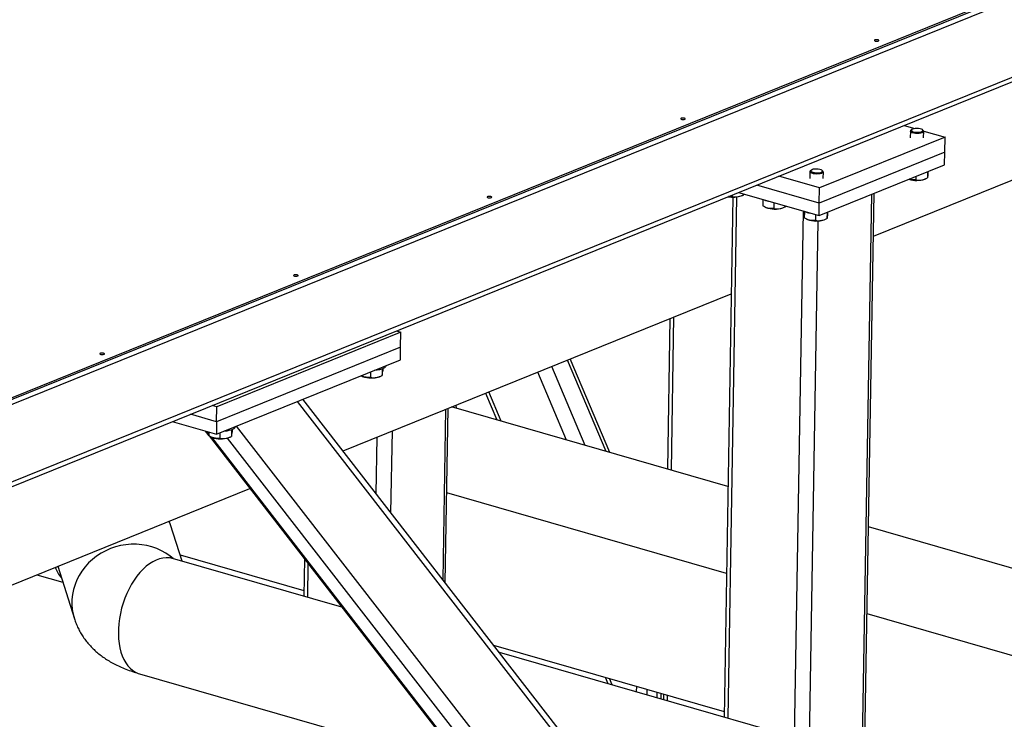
# Model space of a CAD drawing. Header units: millimetres. Extents: x 5 to 589, y 5 to 415.
# Tile 40 of 90: x 245 to 265, y 59 to 73. Entities that reach past the tile are written whole.
import ezdxf

# ---------------------------------------------------------------- set-up
doc = ezdxf.new("R2010")
doc.units = ezdxf.units.MM
doc.layers.add('TRAIT-FORT', color=4, linetype='Continuous', lineweight=25)

msp = doc.modelspace()

# ---------------------------------------------------------------- linework, layer by layer
at = {"layer": 'TRAIT-FORT', "color": 4, "linetype": 'Continuous', "lineweight": 25}
for p, q in [((243.023, 64.459), (271.007, 75.787)), ((243.024, 64.498), (271.008, 75.825)), ((244.378, 64.907), (271.005, 75.685)), ((244.38, 65.009), (271.007, 75.787)), ((270.214, 73.787), (241.701, 62.246)), ((241.749, 62.177), (270.097, 73.652)), ((263.335, 70.915), (263.548, 70.854)), ((264.163, 70.677), (261.619, 69.647)), ((263.461, 70.801), (263.458, 70.667)), ((263.488, 70.833), (263.47, 70.818)), ((263.722, 70.813), (263.705, 70.829)), ((263.729, 70.662), (263.731, 70.797)), ((263.73, 70.801), (264.163, 70.677)), ((264.158, 70.371), (264.163, 70.677)), ((262.712, 68.668), (267.207, 70.487)), ((264.158, 70.371), (261.614, 69.342)), ((264.154, 70.117), (264.158, 70.371)), ((261.61, 69.087), (264.154, 70.117)), ((261.619, 69.647), (260.791, 69.885)), ((261.425, 69.978), (261.423, 69.843)), ((261.453, 70.009), (261.435, 69.994)), ((261.687, 69.99), (261.669, 70.005)), ((261.693, 69.838), (261.696, 69.973)), ((263.57, 69.881), (263.569, 69.812)), ((263.806, 69.976), (263.804, 69.85)), ((263.817, 69.981), (263.816, 69.939)), ((261.614, 69.342), (260.348, 69.706)), ((263.75, 69.827), (263.776, 69.838)), ((259.862, 69.463), (259.684, 58.915)), ((259.765, 58.892), (259.944, 69.467)), ((259.851, 69.505), (259.85, 69.473)), ((259.979, 69.557), (261.61, 69.087)), ((260.032, 69.488), (260.058, 69.498)), ((260.086, 69.526), (260.086, 69.51)), ((261.614, 69.342), (261.619, 69.647)), ((262.487, 58.109), (262.68, 69.52)), ((262.534, 58.095), (262.727, 69.54)), ((260.471, 69.415), (260.468, 69.282)), ((260.512, 69.26), (260.532, 69.251)), ((260.694, 69.351), (260.692, 69.23)), ((260.928, 69.284), (260.927, 69.268)), ((261.61, 69.087), (261.614, 69.342)), ((260.873, 69.246), (260.899, 69.256)), ((261.112, 58.504), (261.292, 69.179)), ((261.312, 69.172), (261.31, 69.04)), ((261.536, 69.109), (261.534, 68.988)), ((261.771, 69.153), (261.769, 69.026)), ((261.781, 69.157), (261.781, 69.116)), ((261.354, 69.018), (261.373, 69.009)), ((261.414, 58.417), (261.593, 68.979)), ((261.715, 69.003), (261.741, 69.014)), ((251.959, 64.315), (259.829, 67.501)), ((258.586, 66.998), (258.534, 63.946)), ((258.615, 63.923), (258.668, 67.031)), ((253.132, 66.721), (249.401, 65.211)), ((253.04, 66.748), (253.132, 66.721)), ((253.127, 66.416), (253.132, 66.721)), ((253.127, 66.416), (249.396, 64.906)), ((253.123, 66.162), (253.127, 66.416)), ((249.392, 64.651), (253.123, 66.162)), ((257.295, 64.303), (256.513, 66.158)), ((257.365, 64.283), (256.566, 66.18)), ((252.518, 65.917), (252.516, 65.804)), ((252.754, 65.977), (252.751, 65.842)), ((252.764, 65.981), (252.763, 65.932)), ((252.828, 66.041), (252.828, 66.042)), ((256.488, 64.535), (255.908, 65.913)), ((256.865, 64.427), (256.191, 66.028)), ((252.336, 65.834), (252.356, 65.825)), ((252.697, 65.819), (252.723, 65.83)), ((254.847, 65.484), (255.075, 64.942)), ((255.162, 64.917), (254.912, 65.51)), ((260.347, 53.312), (251.038, 65.318)), ((260.264, 53.603), (251.147, 65.362)), ((249.401, 65.211), (249.309, 65.238)), ((249.396, 64.906), (249.401, 65.211)), ((253.986, 61.701), (254.044, 65.159)), ((254.032, 61.641), (254.091, 65.178)), ((259.763, 63.593), (254.159, 65.205)), ((254.269, 65.174), (254.248, 65.242)), ((248.497, 64.909), (249.392, 64.651)), ((249.396, 64.906), (248.866, 65.058)), ((249.396, 64.906), (249.392, 64.651)), ((249.168, 64.716), (249.24, 64.623)), ((249.24, 64.665), (249.211, 64.704)), ((249.241, 64.695), (249.239, 64.62)), ((249.465, 64.681), (249.463, 64.569)), ((249.701, 64.741), (249.698, 64.606)), ((249.711, 64.745), (249.71, 64.696)), ((249.775, 64.806), (249.775, 64.807)), ((260.312, 51.264), (249.803, 64.818)), ((252.931, 63.061), (252.959, 64.72)), ((249.243, 64.618), (259.659, 51.184)), ((249.283, 64.598), (249.303, 64.589)), ((259.739, 51.124), (249.297, 64.592)), ((260.139, 51.009), (249.62, 64.575)), ((249.644, 64.584), (249.67, 64.594)), ((252.633, 63.445), (252.653, 64.596)), ((241.577, 60.113), (250.071, 63.551)), ((259.733, 61.83), (254.062, 63.461)), ((248.462, 62.816), (248.436, 62.889)), ((248.696, 62.077), (248.462, 62.816)), ((280.256, 57.697), (262.613, 62.773)), ((251.937, 61.144), (248.504, 62.132)), ((248.655, 62.205), (251.165, 61.483)), ((251.176, 62.125), (251.164, 61.367)), ((246.177, 61.975), (246.513, 60.911)), ((251.245, 61.343), (251.256, 62.022)), ((245.751, 61.802), (246.279, 61.65)), ((277.129, 56.825), (262.583, 61.01)), ((255.013, 60.376), (259.686, 59.031)), ((273.468, 54.949), (255.129, 60.226)), ((247.832, 59.794), (254.463, 57.886)), ((257.273, 59.725), (257.329, 59.593)), ((257.415, 59.568), (257.359, 59.7)), ((257.907, 59.543), (257.905, 59.427)), ((258.118, 59.482), (258.116, 59.366)), ((258.326, 59.306), (258.328, 59.422)), ((258.404, 59.4), (258.402, 59.284)), ((258.457, 59.385), (258.455, 59.269)), ((258.536, 59.245), (258.538, 59.361))]:
    msp.add_line(p, q, dxfattribs=at)
at = {"layer": 'TRAIT-FORT', "color": 4, "linetype": 'Continuous', "lineweight": 25, "flags": 128}
for points in [[(262.742, 72.65), (262.734, 72.644), (262.732, 72.638), (262.737, 72.632), (262.749, 72.628), (262.765, 72.625), (262.783, 72.624), (262.8, 72.625), (262.814, 72.629), (262.822, 72.634), (262.823, 72.64), (262.818, 72.646), (262.807, 72.651), (262.791, 72.654), (262.773, 72.655), (262.756, 72.653), (262.742, 72.65)], [(258.817, 71.061), (258.809, 71.056), (258.807, 71.05), (258.812, 71.044), (258.824, 71.039), (258.84, 71.036), (258.858, 71.035), (258.875, 71.037), (258.888, 71.04), (258.897, 71.045), (258.898, 71.051), (258.893, 71.057), (258.882, 71.062), (258.866, 71.065), (258.848, 71.066), (258.831, 71.064), (258.817, 71.061)], [(263.48, 70.82), (263.484, 70.809), (263.497, 70.798), (263.52, 70.788), (263.549, 70.782), (263.582, 70.778), (263.617, 70.778), (263.65, 70.781), (263.678, 70.788), (263.698, 70.797), (263.71, 70.808), (263.712, 70.819), (263.703, 70.831), (263.685, 70.841), (263.659, 70.849), (263.627, 70.854), (263.593, 70.856), (263.558, 70.855), (263.528, 70.85), (263.503, 70.842), (263.487, 70.832), (263.48, 70.82)], [(263.461, 70.803), (263.467, 70.815), (263.47, 70.818)], [(263.722, 70.813), (263.73, 70.801), (263.729, 70.789), (263.717, 70.777), (263.697, 70.767), (263.669, 70.76), (263.635, 70.755), (263.599, 70.753), (263.562, 70.755), (263.528, 70.761), (263.499, 70.769), (263.477, 70.779), (263.464, 70.791), (263.461, 70.803), (263.461, 70.803)], [(261.426, 69.979), (261.432, 69.992), (261.435, 69.994)], [(261.687, 69.99), (261.695, 69.978), (261.693, 69.965), (261.682, 69.953), (261.661, 69.943), (261.633, 69.936), (261.6, 69.931), (261.564, 69.93), (261.527, 69.932), (261.493, 69.937), (261.464, 69.945), (261.442, 69.955), (261.429, 69.967), (261.426, 69.979), (261.426, 69.979)], [(261.445, 69.997), (261.448, 69.985), (261.462, 69.974), (261.484, 69.965), (261.514, 69.958), (261.547, 69.954), (261.582, 69.954), (261.614, 69.957), (261.642, 69.964), (261.663, 69.973), (261.675, 69.984), (261.676, 69.996), (261.668, 70.007), (261.649, 70.017), (261.623, 70.025), (261.592, 70.031), (261.557, 70.032), (261.523, 70.031), (261.492, 70.026), (261.468, 70.018), (261.451, 70.008), (261.445, 69.997)], [(254.892, 69.472), (254.884, 69.467), (254.882, 69.461), (254.887, 69.455), (254.899, 69.45), (254.915, 69.447), (254.933, 69.446), (254.95, 69.448), (254.963, 69.451), (254.972, 69.457), (254.973, 69.463), (254.968, 69.469), (254.956, 69.473), (254.941, 69.476), (254.923, 69.477), (254.906, 69.476), (254.892, 69.472)], [(250.967, 67.883), (250.959, 67.878), (250.957, 67.872), (250.962, 67.866), (250.974, 67.861), (250.99, 67.858), (251.007, 67.857), (251.025, 67.859), (251.038, 67.863), (251.047, 67.868), (251.048, 67.874), (251.043, 67.88), (251.031, 67.885), (251.016, 67.888), (250.998, 67.888), (250.981, 67.887), (250.967, 67.883)], [(247.042, 66.294), (247.033, 66.289), (247.032, 66.283), (247.037, 66.277), (247.049, 66.273), (247.065, 66.269), (247.082, 66.269), (247.1, 66.27), (247.113, 66.274), (247.122, 66.279), (247.123, 66.285), (247.118, 66.291), (247.106, 66.296), (247.09, 66.299), (247.073, 66.3), (247.056, 66.298), (247.042, 66.294)], [(252.828, 66.041), (252.827, 66.035), (252.819, 66.018), (252.801, 66.001), (252.775, 65.985), (252.741, 65.972), (252.7, 65.961), (252.653, 65.953), (252.603, 65.948), (252.592, 65.947)], [(249.775, 64.806), (249.774, 64.799), (249.766, 64.782), (249.748, 64.765), (249.722, 64.75), (249.688, 64.736), (249.647, 64.725), (249.601, 64.717), (249.55, 64.712), (249.539, 64.711)], [(248.462, 62.816), (248.443, 62.87), (248.436, 62.889)], [(248.515, 62.129), (248.453, 62.179), (248.369, 62.238), (248.278, 62.289), (248.184, 62.333), (248.085, 62.368), (247.983, 62.394), (247.878, 62.412), (247.772, 62.421), (247.665, 62.421), (247.558, 62.412), (247.452, 62.394), (247.348, 62.368), (247.246, 62.332), (247.148, 62.289), (247.054, 62.238), (246.964, 62.179), (246.88, 62.113), (246.803, 62.041), (246.732, 61.962), (246.668, 61.878), (246.613, 61.79), (246.565, 61.697), (246.527, 61.602), (246.497, 61.503), (246.477, 61.403), (246.465, 61.302), (246.464, 61.201), (246.471, 61.1), (246.489, 61.001), (246.513, 60.911)], [(248.504, 62.132), (248.497, 62.134), (248.435, 62.146), (248.371, 62.148), (248.305, 62.141), (248.238, 62.125), (248.17, 62.1), (248.103, 62.066), (248.036, 62.024), (247.97, 61.973), (247.906, 61.914), (247.843, 61.848), (247.783, 61.774), (247.727, 61.695), (247.673, 61.61), (247.624, 61.519), (247.579, 61.425), (247.538, 61.326), (247.502, 61.225), (247.472, 61.122), (247.447, 61.018), (247.428, 60.913), (247.414, 60.808), (247.406, 60.705), (247.405, 60.604), (247.409, 60.505), (247.419, 60.41), (247.435, 60.32), (247.457, 60.234), (247.484, 60.155), (247.517, 60.081), (247.555, 60.015), (247.597, 59.956), (247.645, 59.904), (247.696, 59.861), (247.751, 59.827), (247.809, 59.801), (247.832, 59.794)]]:
    msp.add_lwpolyline(points, dxfattribs=at)
at = {"layer": 'TRAIT-FORT', "color": 4, "linetype": 'Continuous', "lineweight": 25}
for centre, radius, start, end in [((263.586, 70.335), 0.534, 253.113, 287.891), ((259.867, 70.005), 0.543, 259.4691, 287.6391), ((260.646, 69.817), 0.439, 246.0459, 261.851), ((260.711, 69.731), 0.512, 249.5554, 288.5101), ((261.488, 69.575), 0.439, 246.0459, 261.851), ((261.552, 69.489), 0.512, 249.5554, 288.5101), ((252.535, 66.305), 0.512, 249.5554, 288.5101), ((249.482, 65.069), 0.512, 249.5554, 288.5101), ((246.795, 62.206), 0.717, 200.6413, 220.6617)]:
    msp.add_arc(centre, radius, start, end, dxfattribs=at)
for points, knots in [([(263.816, 69.939), (263.814, 69.92), (263.812, 69.889), (263.808, 69.863), (263.806, 69.853), (263.804, 69.851), (263.804, 69.85)], [0, 0, 0, 0, 0.385549, 0.637642, 0.896546, 1, 1, 1, 1]), ([(263.569, 69.812), (263.549, 69.811), (263.51, 69.809), (263.464, 69.815), (263.439, 69.824), (263.434, 69.826)], [0, 0, 0, 0, 0.440547, 0.890647, 1, 1, 1, 1]), ([(263.569, 69.812), (263.589, 69.81), (263.63, 69.805), (263.691, 69.811), (263.75, 69.826), (263.786, 69.842), (263.804, 69.85)], [0, 0, 0, 0, 0.264605, 0.534948, 0.765343, 1, 1, 1, 1]), ([(259.85, 69.473), (259.831, 69.471), (259.806, 69.469), (259.78, 69.473), (259.775, 69.474)], [0, 0, 0, 0, 0.780331, 1, 1, 1, 1]), ([(259.85, 69.473), (259.871, 69.47), (259.912, 69.466), (259.973, 69.471), (260.032, 69.487), (260.068, 69.502), (260.086, 69.51)], [0, 0, 0, 0, 0.264605, 0.534948, 0.765343, 1, 1, 1, 1]), ([(260.09, 69.525), (260.089, 69.52), (260.087, 69.513), (260.086, 69.511), (260.086, 69.51)], [0, 0, 0, 0, 0.710744, 1, 1, 1, 1]), ([(260.692, 69.23), (260.672, 69.229), (260.633, 69.227), (260.575, 69.236), (260.519, 69.255), (260.486, 69.273), (260.468, 69.282)], [0, 0, 0, 0, 0.264605, 0.534948, 0.765343, 1, 1, 1, 1]), ([(260.692, 69.23), (260.712, 69.228), (260.753, 69.223), (260.815, 69.229), (260.873, 69.245), (260.909, 69.26), (260.927, 69.268)], [0, 0, 0, 0, 0.264605, 0.534948, 0.765343, 1, 1, 1, 1]), ([(260.931, 69.283), (260.93, 69.278), (260.929, 69.271), (260.928, 69.269), (260.927, 69.268)], [0, 0, 0, 0, 0.710744, 1, 1, 1, 1]), ([(261.781, 69.116), (261.779, 69.097), (261.776, 69.065), (261.773, 69.039), (261.771, 69.029), (261.769, 69.027), (261.769, 69.026)], [0, 0, 0, 0, 0.385549, 0.637642, 0.896546, 1, 1, 1, 1]), ([(261.534, 68.988), (261.514, 68.987), (261.475, 68.985), (261.416, 68.994), (261.361, 69.013), (261.327, 69.031), (261.31, 69.04)], [0, 0, 0, 0, 0.264605, 0.534948, 0.765343, 1, 1, 1, 1]), ([(261.534, 68.988), (261.554, 68.986), (261.595, 68.981), (261.656, 68.987), (261.715, 69.003), (261.751, 69.018), (261.769, 69.026)], [0, 0, 0, 0, 0.264605, 0.534948, 0.765343, 1, 1, 1, 1]), ([(252.751, 65.842), (252.753, 65.846), (252.755, 65.852), (252.759, 65.88), (252.761, 65.908), (252.763, 65.926), (252.763, 65.932)], [0, 0, 0, 0, 0.385549, 0.637642, 0.896546, 1, 1, 1, 1]), ([(252.516, 65.804), (252.496, 65.803), (252.457, 65.801), (252.399, 65.811), (252.355, 65.825), (252.332, 65.836), (252.326, 65.839)], [0, 0, 0, 0, 0.312628, 0.632035, 0.904245, 1, 1, 1, 1]), ([(252.516, 65.804), (252.536, 65.802), (252.577, 65.797), (252.638, 65.803), (252.697, 65.819), (252.733, 65.834), (252.751, 65.842)], [0, 0, 0, 0, 0.264605, 0.534948, 0.765343, 1, 1, 1, 1]), ([(249.698, 64.606), (249.7, 64.61), (249.702, 64.616), (249.706, 64.645), (249.708, 64.672), (249.71, 64.691), (249.71, 64.696)], [0, 0, 0, 0, 0.385549, 0.637642, 0.896546, 1, 1, 1, 1]), ([(249.463, 64.569), (249.444, 64.568), (249.404, 64.565), (249.346, 64.575), (249.29, 64.593), (249.257, 64.611), (249.239, 64.62)], [0, 0, 0, 0, 0.264605, 0.534948, 0.765343, 1, 1, 1, 1]), ([(249.463, 64.569), (249.483, 64.566), (249.524, 64.562), (249.586, 64.567), (249.644, 64.583), (249.68, 64.599), (249.698, 64.606)], [0, 0, 0, 0, 0.264605, 0.534948, 0.765343, 1, 1, 1, 1]), ([(248.504, 62.132), (248.498, 62.134), (248.483, 62.138), (248.464, 62.144), (248.451, 62.15), (248.449, 62.15), (248.449, 62.151)], [0, 0, 0, 0, 0.175584, 0.458505, 0.736468, 1, 1, 1, 1]), ([(246.513, 60.911), (246.524, 60.879), (246.546, 60.813), (246.589, 60.718), (246.637, 60.626), (246.693, 60.539), (246.754, 60.455), (246.82, 60.376), (246.893, 60.301), (246.971, 60.229), (247.055, 60.162), (247.145, 60.098), (247.243, 60.037), (247.35, 59.979), (247.465, 59.924), (247.59, 59.873), (247.713, 59.83), (247.795, 59.805), (247.832, 59.794)], [0, 0, 0, 0, 0.054981, 0.110261, 0.165572, 0.221068, 0.276928, 0.333377, 0.390701, 0.449268, 0.509543, 0.572106, 0.637628, 0.706791, 0.780044, 0.857122, 0.93662, 1, 1, 1, 1])]:
    msp.add_open_spline(points, degree=3, knots=knots, dxfattribs=at)

doc.saveas('drawing.dxf')
